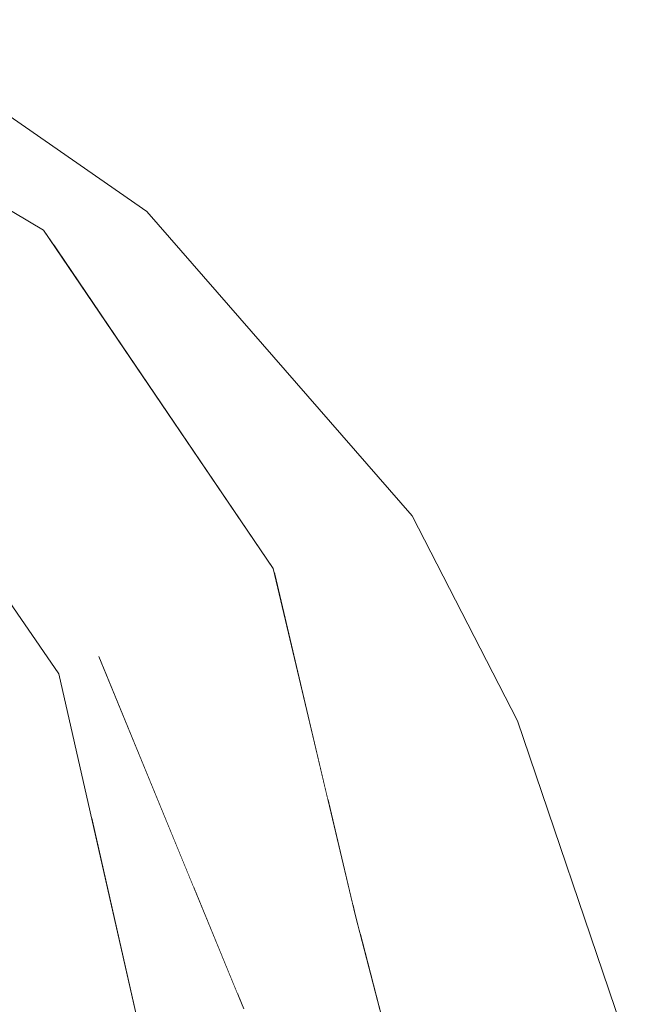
# Model space of a CAD drawing. Header units: millimetres. Extents: x 0 to 650, y -1 to 707.
# Tile 164 of 256: x 501.195 to 501.738, y 357.239 to 358.087. Entities that reach past the tile are written whole.
import ezdxf
from ezdxf.xclip import XClip

# ---------------------------------------------------------------- set-up
doc = ezdxf.new("R2010")
doc.units = ezdxf.units.MM
doc.header["$MEASUREMENT"] = 0
doc.header["$XCLIPFRAME"] = 0
doc.linetypes.add('Wipeout_Contour', pattern=[1000, 0, -1000])
doc.layers.add('Interior - Mobiliário .ARQ', color=7, linetype='Continuous')

# ---------------------------------------------------------------- blocks, each defined once
blk = doc.blocks.new('Desenho_2_2', base_point=(960.5741, 336.178))
at = {"color": 254, "linetype": 'Wipeout_Contour', "lineweight": 0, "ltscale": 1846.560031}
blk.add_wipeout([(501.17964, 357.52966), (501.2281, 357.52327), (501.07315, 357.74896)], dxfattribs=at).dxf.layer = 'Interior - Mobiliário .ARQ'
at = {"color": 254, "linetype": 'Wipeout_Contour', "lineweight": 0, "ltscale": 1847.38557}
blk.add_wipeout([(501.62335, 357.48302), (501.57627, 357.40234), (501.62463, 357.27874)], dxfattribs=at).dxf.layer = 'Interior - Mobiliário .ARQ'
at = {"color": 254, "linetype": 'Wipeout_Contour', "lineweight": 0, "ltscale": 1846.342036}
blk.add_wipeout([(501.32875, 357.20049), (501.2553, 357.40357), (501.30185, 357.19868)], dxfattribs=at).dxf.layer = 'Interior - Mobiliário .ARQ'
at = {"color": 254, "linetype": 'Wipeout_Contour', "lineweight": 0, "ltscale": 2461.957648}
blk.add_wipeout([(501.42374, 357.27166), (501.44577, 357.03458), (501.47057, 356.94948), (501.48681, 357.00009)], dxfattribs=at).dxf.layer = 'Interior - Mobiliário .ARQ'
at = {"color": 254, "linetype": 'Wipeout_Contour', "lineweight": 0, "ltscale": 1847.896689}
blk.add_wipeout([(501.21508, 357.90577), (501.16154, 357.86385), (501.34794, 357.59423)], dxfattribs=at).dxf.layer = 'Interior - Mobiliário .ARQ'
at = {"color": 254, "linetype": 'Wipeout_Contour', "lineweight": 0, "ltscale": 1846.501455}
blk.add_wipeout([(501.25921, 357.18823), (501.30389, 357.18972), (501.2281, 357.52327)], dxfattribs=at).dxf.layer = 'Interior - Mobiliário .ARQ'
at = {"color": 254, "linetype": 'Wipeout_Contour', "lineweight": 0, "ltscale": 1848.02899}
blk.add_wipeout([(501.73767, 357.14648), (501.62335, 357.48302), (501.62463, 357.27874)], dxfattribs=at).dxf.layer = 'Interior - Mobiliário .ARQ'
at = {"color": 254, "linetype": 'Wipeout_Contour', "lineweight": 0, "ltscale": 2463.170297}
blk.add_wipeout([(501.38223, 357.24745), (501.38746, 357.23475), (501.44577, 357.03458), (501.42374, 357.27166)], dxfattribs=at).dxf.layer = 'Interior - Mobiliário .ARQ'
at = {"color": 254, "linetype": 'Wipeout_Contour', "lineweight": 0, "ltscale": 1847.177462}
blk.add_wipeout([(501.34794, 357.59423), (501.41285, 357.61411), (501.21508, 357.90577)], dxfattribs=at).dxf.layer = 'Interior - Mobiliário .ARQ'
at = {"color": 254, "linetype": 'Wipeout_Contour', "lineweight": 0, "ltscale": 1847.002908}
blk.add_wipeout([(501.2281, 357.52327), (501.17964, 357.52966), (501.25921, 357.18823)], dxfattribs=at).dxf.layer = 'Interior - Mobiliário .ARQ'
at = {"color": 254, "linetype": 'Wipeout_Contour', "lineweight": 0, "ltscale": 1847.292556}
blk.add_wipeout([(501.73767, 357.14648), (501.62463, 357.27874), (501.70502, 357.04817)], dxfattribs=at).dxf.layer = 'Interior - Mobiliário .ARQ'
at = {"color": 254, "linetype": 'Wipeout_Contour', "lineweight": 0, "ltscale": 1847.05133}
blk.add_wipeout([(501.16154, 357.86385), (501.21508, 357.90577), (500.95166, 358.06229)], dxfattribs=at).dxf.layer = 'Interior - Mobiliário .ARQ'
at = {"color": 254, "linetype": 'Wipeout_Contour', "lineweight": 0, "ltscale": 1847.590694}
blk.add_wipeout([(501.41285, 357.61411), (501.34794, 357.59423), (501.45765, 357.28993)], dxfattribs=at).dxf.layer = 'Interior - Mobiliário .ARQ'
at = {"color": 254, "linetype": 'Wipeout_Contour', "lineweight": 0, "ltscale": 1847.358177}
blk.add_wipeout([(501.25921, 357.18823), (501.17964, 357.52966), (501.16882, 357.5255)], dxfattribs=at).dxf.layer = 'Interior - Mobiliário .ARQ'
at = {"color": 254, "linetype": 'Wipeout_Contour', "lineweight": 0, "ltscale": 1847.005833}
blk.add_wipeout([(501.45765, 357.28993), (501.48376, 357.31475), (501.41285, 357.61411)], dxfattribs=at).dxf.layer = 'Interior - Mobiliário .ARQ'
at = {"color": 254, "linetype": 'Wipeout_Contour', "lineweight": 0, "ltscale": 1846.223901}
blk.add_wipeout([(501.16882, 357.5255), (501.22524, 357.17806), (501.25921, 357.18823)], dxfattribs=at).dxf.layer = 'Interior - Mobiliário .ARQ'
at = {"color": 254, "linetype": 'Wipeout_Contour', "lineweight": 0, "ltscale": 1848.229336}
blk.add_wipeout([(501.46604, 357.64946), (501.62335, 357.48302), (501.53261, 357.65956)], dxfattribs=at).dxf.layer = 'Interior - Mobiliário .ARQ'
at = {"color": 254, "linetype": 'Wipeout_Contour', "lineweight": 0, "ltscale": 2462.449209}
blk.add_wipeout([(501.42374, 357.27166), (501.31279, 357.57378), (501.34474, 357.33858), (501.38223, 357.24745)], dxfattribs=at).dxf.layer = 'Interior - Mobiliário .ARQ'
at = {"color": 254, "linetype": 'Wipeout_Contour', "lineweight": 0, "ltscale": 1847.553883}
blk.add_wipeout([(501.54722, 357.07062), (501.48376, 357.31475), (501.45765, 357.28993)], dxfattribs=at).dxf.layer = 'Interior - Mobiliário .ARQ'
at = {"color": 254, "linetype": 'Wipeout_Contour', "lineweight": 0, "ltscale": 1847.531772}
blk.add_wipeout([(501.62335, 357.48302), (501.46604, 357.64946), (501.57627, 357.40234)], dxfattribs=at).dxf.layer = 'Interior - Mobiliário .ARQ'
at = {"color": 254, "linetype": 'Wipeout_Contour', "lineweight": 0, "ltscale": 1847.252384}
blk.add_wipeout([(501.26254, 357.5384), (501.34474, 357.33858), (501.31279, 357.57378)], dxfattribs=at).dxf.layer = 'Interior - Mobiliário .ARQ'
at = {"color": 254, "linetype": 'Wipeout_Contour', "lineweight": 0, "ltscale": 1846.656105}
blk.add_wipeout([(501.45765, 357.28993), (501.52134, 357.02281), (501.54722, 357.07062)], dxfattribs=at).dxf.layer = 'Interior - Mobiliário .ARQ'
at = {"color": 254, "linetype": 'Wipeout_Contour', "lineweight": 0, "ltscale": 1847.592339}
blk.add_wipeout([(501.09625, 357.77914), (501.26254, 357.5384), (501.13721, 357.83263)], dxfattribs=at).dxf.layer = 'Interior - Mobiliário .ARQ'
at = {"color": 254, "linetype": 'Wipeout_Contour', "lineweight": 0, "ltscale": 1846.863409}
blk.add_wipeout([(501.31279, 357.57378), (501.13721, 357.83263), (501.26254, 357.5384)], dxfattribs=at).dxf.layer = 'Interior - Mobiliário .ARQ'
at = {"color": 254, "linetype": 'Wipeout_Contour', "lineweight": 0, "ltscale": 1846.844168}
blk.add_wipeout([(501.13721, 357.83263), (501.31279, 357.57378), (501.34794, 357.59423)], dxfattribs=at).dxf.layer = 'Interior - Mobiliário .ARQ'
at = {"color": 254, "linetype": 'Wipeout_Contour', "lineweight": 0, "ltscale": 1846.655026}
blk.add_wipeout([(501.32875, 357.20049), (501.38746, 357.23475), (501.26254, 357.5384)], dxfattribs=at).dxf.layer = 'Interior - Mobiliário .ARQ'
at = {"color": 254, "linetype": 'Wipeout_Contour', "lineweight": 0, "ltscale": 1847.941521}
blk.add_wipeout([(501.34794, 357.59423), (501.16154, 357.86385), (501.13721, 357.83263)], dxfattribs=at).dxf.layer = 'Interior - Mobiliário .ARQ'
at = {"color": 254, "linetype": 'Wipeout_Contour', "lineweight": 0, "ltscale": 2463.209183}
blk.add_wipeout([(501.22776, 357.52377), (501.2553, 357.40357), (501.32875, 357.20049), (501.26254, 357.5384)], dxfattribs=at).dxf.layer = 'Interior - Mobiliário .ARQ'
at = {"color": 254, "linetype": 'Wipeout_Contour', "lineweight": 0, "ltscale": 1848.423379}
blk.add_wipeout([(501.26262, 357.90519), (501.53261, 357.65956), (501.30402, 357.92174)], dxfattribs=at).dxf.layer = 'Interior - Mobiliário .ARQ'
at = {"color": 254, "linetype": 'Wipeout_Contour', "lineweight": 0, "ltscale": 1846.708517}
blk.add_wipeout([(501.31279, 357.57378), (501.42374, 357.27166), (501.45765, 357.28993)], dxfattribs=at).dxf.layer = 'Interior - Mobiliário .ARQ'
at = {"color": 254, "linetype": 'Wipeout_Contour', "lineweight": 0, "ltscale": 1846.571103}
blk.add_wipeout([(501.16374, 357.17183), (501.22524, 357.17806), (501.16882, 357.5255)], dxfattribs=at).dxf.layer = 'Interior - Mobiliário .ARQ'
at = {"color": 254, "linetype": 'Wipeout_Contour', "lineweight": 0, "ltscale": 1848.190534}
blk.add_wipeout([(501.02331, 358.07506), (501.30402, 357.92174), (501.06647, 358.0871)], dxfattribs=at).dxf.layer = 'Interior - Mobiliário .ARQ'
at = {"color": 254, "linetype": 'Wipeout_Contour', "lineweight": 0, "ltscale": 1847.387391}
blk.add_wipeout([(501.53261, 357.65956), (501.26262, 357.90519), (501.46604, 357.64946)], dxfattribs=at).dxf.layer = 'Interior - Mobiliário .ARQ'
at = {"color": 254, "linetype": 'Wipeout_Contour', "lineweight": 0, "ltscale": 1847.766491}
blk.add_wipeout([(501.45765, 357.28993), (501.34794, 357.59423), (501.31279, 357.57378)], dxfattribs=at).dxf.layer = 'Interior - Mobiliário .ARQ'
at = {"color": 254, "linetype": 'Wipeout_Contour', "lineweight": 0, "ltscale": 1846.525258}
blk.add_wipeout([(501.42374, 357.27166), (501.48681, 357.00009), (501.52134, 357.02281)], dxfattribs=at).dxf.layer = 'Interior - Mobiliário .ARQ'
at = {"color": 254, "linetype": 'Wipeout_Contour', "lineweight": 0, "ltscale": 1847.193514}
blk.add_wipeout([(501.30402, 357.92174), (501.02331, 358.07506), (501.26262, 357.90519)], dxfattribs=at).dxf.layer = 'Interior - Mobiliário .ARQ'
at = {"color": 254, "linetype": 'Wipeout_Contour', "lineweight": 0, "ltscale": 1847.302071}
blk.add_wipeout([(501.2608, 357.83834), (501.41285, 357.61411), (501.46604, 357.64946)], dxfattribs=at).dxf.layer = 'Interior - Mobiliário .ARQ'
at = {"color": 254, "linetype": 'Wipeout_Contour', "lineweight": 0, "ltscale": 1847.404927}
blk.add_wipeout([(501.52134, 357.02281), (501.45765, 357.28993), (501.42374, 357.27166)], dxfattribs=at).dxf.layer = 'Interior - Mobiliário .ARQ'
at = {"color": 254, "linetype": 'Wipeout_Contour', "lineweight": 0, "ltscale": 3078.176862}
blk.add_wipeout([(501.26262, 357.90519), (501.02331, 358.07506), (501.15335, 357.94244), (501.21508, 357.90577), (501.22315, 357.89387)], dxfattribs=at).dxf.layer = 'Interior - Mobiliário .ARQ'
at = {"color": 254, "linetype": 'Wipeout_Contour', "lineweight": 0, "ltscale": 1847.618913}
blk.add_wipeout([(501.4878, 357.29923), (501.53933, 357.10099), (501.62463, 357.27874)], dxfattribs=at).dxf.layer = 'Interior - Mobiliário .ARQ'
at = {"layer": 'Interior - Mobiliário .ARQ', "color": 7, "linetype": 'Continuous', "lineweight": 0}
for p, q in [((501.06647, 358.0871), (501.30402, 357.92174)), ((500.95166, 358.06229), (501.21508, 357.90577))]:
    blk.add_line(p, q, dxfattribs=at)
at = {"color": 254, "linetype": 'Wipeout_Contour', "lineweight": 0, "ltscale": 2464.586232}
blk.add_wipeout([(501.22315, 357.89387), (501.2608, 357.83834), (501.46604, 357.64946), (501.26262, 357.90519)], dxfattribs=at).dxf.layer = 'Interior - Mobiliário .ARQ'
at = {"layer": 'Interior - Mobiliário .ARQ', "color": 7, "linetype": 'Continuous', "lineweight": 0}
blk.add_line((501.53261, 357.65956), (501.30402, 357.92174), dxfattribs=at)
at = {"color": 254, "linetype": 'Wipeout_Contour', "lineweight": 0, "ltscale": 2462.140972}
blk.add_wipeout([(501.09625, 357.77914), (501.17991, 357.59346), (501.22776, 357.52377), (501.26254, 357.5384)], dxfattribs=at).dxf.layer = 'Interior - Mobiliário .ARQ'
at = {"color": 254, "linetype": 'Wipeout_Contour', "lineweight": 0, "ltscale": 1847.488772}
blk.add_wipeout([(501.46604, 357.64946), (501.41376, 357.61024), (501.46022, 357.41412)], dxfattribs=at).dxf.layer = 'Interior - Mobiliário .ARQ'
at = {"layer": 'Interior - Mobiliário .ARQ', "color": 7, "linetype": 'Continuous', "lineweight": 0}
for p, q in [((501.21508, 357.90577), (501.41285, 357.61411)), ((501.07315, 357.74896), (501.2281, 357.52327)), ((501.38746, 357.23475), (501.26254, 357.5384)), ((501.2281, 357.52327), (501.30389, 357.18972))]:
    blk.add_line(p, q, dxfattribs=at)
at = {"color": 254, "linetype": 'Wipeout_Contour', "lineweight": 0, "ltscale": 2463.73034}
blk.add_wipeout([(501.46022, 357.41412), (501.48162, 357.32379), (501.57627, 357.40234), (501.46604, 357.64946)], dxfattribs=at).dxf.layer = 'Interior - Mobiliário .ARQ'
at = {"layer": 'Interior - Mobiliário .ARQ', "color": 7, "linetype": 'Continuous', "lineweight": 0}
blk.add_line((501.62335, 357.48302), (501.53261, 357.65956), dxfattribs=at)
at = {"color": 254, "linetype": 'Wipeout_Contour', "lineweight": 0, "ltscale": 2463.22404}
blk.add_wipeout([(501.57627, 357.40234), (501.48162, 357.32379), (501.4878, 357.29923), (501.62463, 357.27874)], dxfattribs=at).dxf.layer = 'Interior - Mobiliário .ARQ'
at = {"layer": 'Interior - Mobiliário .ARQ', "color": 7, "linetype": 'Continuous', "lineweight": 0}
blk.add_line((501.41285, 357.61411), (501.48376, 357.31475), dxfattribs=at)
at = {"color": 254, "linetype": 'Wipeout_Contour', "lineweight": 0, "ltscale": 3078.716417}
blk.add_wipeout([(501.62463, 357.27874), (501.53933, 357.10099), (501.54722, 357.07062), (501.54909, 357.05901), (501.70502, 357.04817)], dxfattribs=at).dxf.layer = 'Interior - Mobiliário .ARQ'
at = {"layer": 'Interior - Mobiliário .ARQ', "color": 7, "linetype": 'Continuous', "lineweight": 0}
for p, q in [((501.73767, 357.14648), (501.62335, 357.48302)), ((501.48376, 357.31475), (501.54722, 357.07062))]:
    blk.add_line(p, q, dxfattribs=at)

msp = doc.modelspace()

# ---------------------------------------------------------------- block references
at = {"color": 7, "linetype": 'Continuous', "lineweight": 0}
ref = msp.add_blockref('Desenho_2_2', (960.5741, 336.178), dxfattribs=at)
XClip(ref).set_block_clipping_path([(351.923237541, 325.8360772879), (633.5139366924, 392.5007536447)])

doc.saveas('drawing.dxf')
